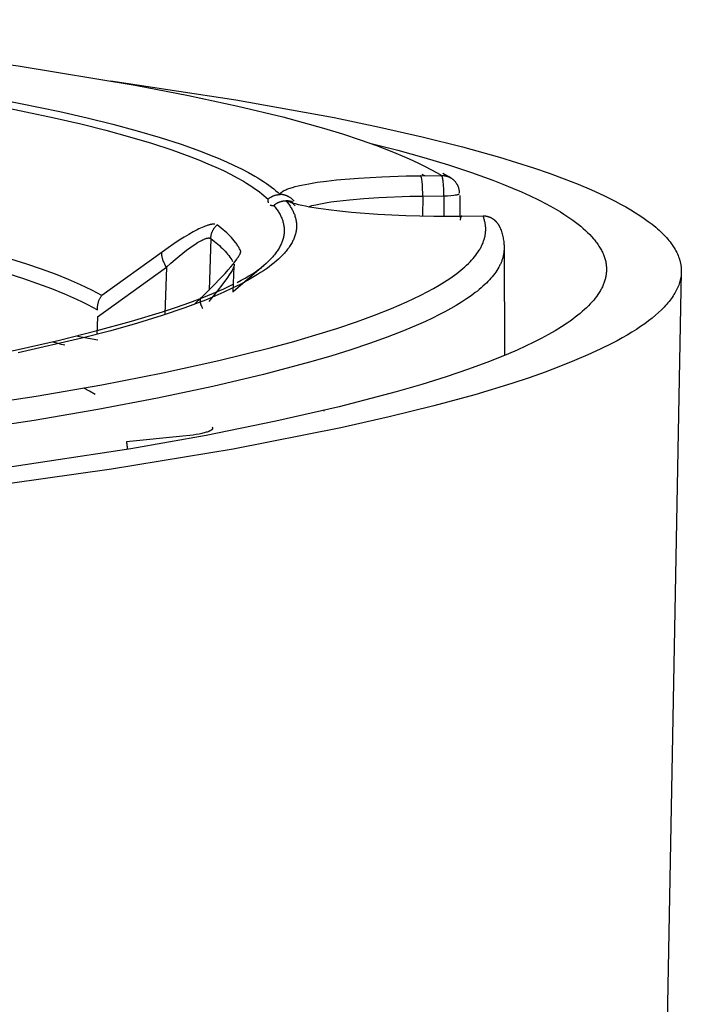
# Model space of a CAD drawing. Header units: millimetres. Extents: x -534 to -34, y 1269 to 1769.
# Tile 12 of 91: x -400 to -382, y 1475 to 1501. Entities that reach past the tile are written whole.
import ezdxf

# ---------------------------------------------------------------- set-up
doc = ezdxf.new("R2010")
doc.units = ezdxf.units.MM
doc.layers.add('ROXX_B.FLEX', color=7, linetype='Continuous', true_color=0x000000)

msp = doc.modelspace()

# ---------------------------------------------------------------- linework, layer by layer
at = {"layer": 'ROXX_B.FLEX', "color": 18, "lineweight": -3, "true_color": 0x000000}
for points in [[(-410.682, 1501.19), (-406.745, 1500.836), (-403.02, 1500.426), (-399.571, 1499.963), (-396.46, 1499.452), (-395.048, 1499.18), (-393.74, 1498.897), (-392.541, 1498.606), (-391.457, 1498.307), (-390.958, 1498.154), (-390.49, 1498), (-390.052, 1497.845), (-389.644, 1497.688), (-389.267, 1497.53), (-389.09, 1497.45), (-388.921, 1497.371), (-388.759, 1497.291), (-388.606, 1497.211), (-388.46, 1497.13), (-388.322, 1497.05)], [(-400.13, 1498.902), (-398.613, 1498.584), (-397.909, 1498.42), (-397.242, 1498.252), (-396.616, 1498.08), (-396.03, 1497.906), (-395.486, 1497.728), (-394.986, 1497.547), (-394.752, 1497.456), (-394.53, 1497.364), (-394.318, 1497.272), (-394.118, 1497.179), (-393.93, 1497.085), (-393.752, 1496.991), (-393.587, 1496.897), (-393.509, 1496.85), (-393.433, 1496.802), (-393.36, 1496.755), (-393.291, 1496.707), (-393.224, 1496.659), (-393.16, 1496.612), (-393.1, 1496.564), (-393.042, 1496.516), (-392.987, 1496.468), (-392.935, 1496.42)], [(-400.033, 1499.071), (-398.468, 1498.75), (-397.741, 1498.583), (-397.054, 1498.412), (-396.407, 1498.237), (-395.803, 1498.06), (-395.242, 1497.879), (-394.726, 1497.695), (-394.485, 1497.602), (-394.255, 1497.508), (-394.037, 1497.414), (-393.831, 1497.32), (-393.637, 1497.224), (-393.454, 1497.129), (-393.284, 1497.033), (-393.203, 1496.984), (-393.126, 1496.936), (-393.051, 1496.888), (-392.979, 1496.839), (-392.911, 1496.79), (-392.845, 1496.742), (-392.783, 1496.693), (-392.724, 1496.644), (-392.667, 1496.595), (-392.614, 1496.546)], [(-390.226, 1497.91), (-389.489, 1497.721), (-388.793, 1497.527), (-388.139, 1497.33), (-387.528, 1497.129), (-386.962, 1496.925), (-386.697, 1496.822), (-386.442, 1496.718), (-386.2, 1496.613), (-385.969, 1496.508), (-385.751, 1496.402), (-385.544, 1496.296), (-385.35, 1496.189), (-385.168, 1496.081), (-385.081, 1496.027), (-384.998, 1495.973), (-384.918, 1495.919), (-384.841, 1495.864), (-384.767, 1495.81), (-384.696, 1495.755), (-384.629, 1495.701), (-384.564, 1495.646), (-384.503, 1495.591), (-384.445, 1495.536), (-384.39, 1495.481), (-384.338, 1495.426), (-384.29, 1495.371), (-384.266, 1495.343), (-384.244, 1495.316), (-384.223, 1495.288), (-384.202, 1495.26), (-384.182, 1495.233), (-384.163, 1495.205), (-384.145, 1495.177), (-384.127, 1495.15), (-384.11, 1495.122), (-384.095, 1495.094), (-384.079, 1495.066), (-384.065, 1495.039), (-384.052, 1495.011), (-384.039, 1494.983), (-384.027, 1494.955), (-384.016, 1494.927), (-384.006, 1494.9), (-383.996, 1494.872), (-383.988, 1494.844), (-383.98, 1494.816), (-383.973, 1494.788), (-383.966, 1494.761), (-383.961, 1494.733), (-383.956, 1494.705), (-383.952, 1494.677), (-383.949, 1494.649), (-383.947, 1494.621), (-383.945, 1494.594), (-383.945, 1494.566), (-383.945, 1494.538)], [(-392.614, 1496.546), (-392.613, 1496.549), (-392.612, 1496.551), (-392.611, 1496.554), (-392.61, 1496.557), (-392.609, 1496.559), (-392.608, 1496.562), (-392.607, 1496.564), (-392.605, 1496.567), (-392.604, 1496.57), (-392.602, 1496.572), (-392.6, 1496.575), (-392.598, 1496.578), (-392.596, 1496.58), (-392.594, 1496.583), (-392.592, 1496.585), (-392.59, 1496.588), (-392.587, 1496.591), (-392.585, 1496.593), (-392.582, 1496.596), (-392.58, 1496.599), (-392.577, 1496.601), (-392.574, 1496.604), (-392.568, 1496.609), (-392.561, 1496.614), (-392.554, 1496.62), (-392.546, 1496.625), (-392.539, 1496.63), (-392.53, 1496.636), (-392.521, 1496.641), (-392.512, 1496.646), (-392.502, 1496.652), (-392.492, 1496.657), (-392.481, 1496.662), (-392.459, 1496.673), (-392.434, 1496.683), (-392.408, 1496.694), (-392.38, 1496.704), (-392.35, 1496.715), (-392.318, 1496.725), (-392.284, 1496.735), (-392.212, 1496.756), (-392.131, 1496.776), (-392.044, 1496.795), (-391.95, 1496.814), (-391.849, 1496.833), (-391.627, 1496.869), (-391.382, 1496.901), (-391.116, 1496.931), (-390.533, 1496.981), (-389.908, 1497.016), (-389.269, 1497.038)], [(-389.269, 1497.038), (-388.88, 1497.044)], [(-388.88, 1497.044), (-388.322, 1497.05)], [(-388.825, 1496.504), (-388.825, 1496.593), (-388.827, 1496.686), (-388.832, 1496.778), (-388.835, 1496.821), (-388.839, 1496.862), (-388.843, 1496.9), (-388.848, 1496.933), (-388.853, 1496.963), (-388.855, 1496.976), (-388.858, 1496.988), (-388.86, 1496.999), (-388.863, 1497.009), (-388.865, 1497.014), (-388.866, 1497.018), (-388.867, 1497.022), (-388.869, 1497.025), (-388.87, 1497.028), (-388.871, 1497.031), (-388.872, 1497.033), (-388.873, 1497.034), (-388.874, 1497.035), (-388.874, 1497.037), (-388.875, 1497.038), (-388.876, 1497.039), (-388.876, 1497.04), (-388.877, 1497.041), (-388.878, 1497.042), (-388.878, 1497.042), (-388.878, 1497.043), (-388.879, 1497.043), (-388.879, 1497.043), (-388.879, 1497.044), (-388.88, 1497.044)], [(-388.846, 1497.082), (-388.763, 1497.045)], [(-388.322, 1497.05), (-388.311, 1497.05), (-388.301, 1497.05), (-388.29, 1497.05), (-388.279, 1497.049), (-388.269, 1497.048), (-388.258, 1497.047), (-388.247, 1497.045), (-388.236, 1497.044), (-388.225, 1497.042), (-388.214, 1497.039), (-388.204, 1497.037), (-388.193, 1497.034), (-388.182, 1497.031), (-388.171, 1497.028), (-388.16, 1497.024), (-388.149, 1497.02), (-388.138, 1497.016), (-388.128, 1497.011), (-388.117, 1497.006), (-388.107, 1497.001), (-388.096, 1496.995), (-388.086, 1496.99), (-388.076, 1496.984), (-388.066, 1496.977), (-388.056, 1496.971), (-388.046, 1496.964), (-388.036, 1496.956), (-388.027, 1496.949), (-388.018, 1496.941), (-388.009, 1496.933), (-388, 1496.925), (-387.991, 1496.916), (-387.983, 1496.908), (-387.974, 1496.899), (-387.966, 1496.89), (-387.959, 1496.88), (-387.951, 1496.871), (-387.944, 1496.861), (-387.937, 1496.851), (-387.93, 1496.841), (-387.924, 1496.831), (-387.918, 1496.821), (-387.912, 1496.81), (-387.906, 1496.799), (-387.901, 1496.789), (-387.896, 1496.778), (-387.891, 1496.767), (-387.887, 1496.756), (-387.883, 1496.745), (-387.879, 1496.734), (-387.875, 1496.723), (-387.872, 1496.711), (-387.869, 1496.7), (-387.866, 1496.689), (-387.864, 1496.678), (-387.862, 1496.667), (-387.86, 1496.655), (-387.858, 1496.644), (-387.857, 1496.633), (-387.856, 1496.622), (-387.855, 1496.611), (-387.854, 1496.6), (-387.854, 1496.589), (-387.853, 1496.579)], [(-388.267, 1496.51), (-388.267, 1496.599), (-388.269, 1496.692), (-388.273, 1496.784), (-388.277, 1496.827), (-388.28, 1496.868), (-388.285, 1496.906), (-388.289, 1496.939), (-388.294, 1496.969), (-388.297, 1496.982), (-388.3, 1496.994), (-388.302, 1497.005), (-388.305, 1497.015), (-388.306, 1497.019), (-388.308, 1497.024), (-388.309, 1497.027), (-388.311, 1497.031), (-388.312, 1497.034), (-388.313, 1497.037), (-388.314, 1497.039), (-388.315, 1497.04), (-388.315, 1497.041), (-388.316, 1497.043), (-388.317, 1497.044), (-388.318, 1497.045), (-388.318, 1497.046), (-388.319, 1497.047), (-388.32, 1497.048), (-388.32, 1497.048), (-388.32, 1497.048), (-388.321, 1497.049), (-388.321, 1497.049), (-388.321, 1497.05), (-388.322, 1497.05)], [(-388.287, 1497.113), (-388.182, 1497.053), (-388.08, 1496.993)], [(-392.935, 1496.42), (-392.927, 1496.427), (-392.918, 1496.434), (-392.91, 1496.441), (-392.901, 1496.448), (-392.892, 1496.454), (-392.883, 1496.461), (-392.874, 1496.467), (-392.864, 1496.473), (-392.855, 1496.478), (-392.845, 1496.484), (-392.836, 1496.489), (-392.826, 1496.494), (-392.816, 1496.499), (-392.805, 1496.504), (-392.795, 1496.508), (-392.785, 1496.513), (-392.775, 1496.517), (-392.764, 1496.52), (-392.753, 1496.524), (-392.743, 1496.527), (-392.732, 1496.53), (-392.722, 1496.533), (-392.711, 1496.535), (-392.7, 1496.537), (-392.689, 1496.539), (-392.678, 1496.541), (-392.668, 1496.543), (-392.657, 1496.544), (-392.646, 1496.545), (-392.635, 1496.546), (-392.625, 1496.546), (-392.614, 1496.546)], [(-392.243, 1496.369), (-392.252, 1496.379), (-392.262, 1496.39), (-392.271, 1496.4), (-392.281, 1496.41), (-392.291, 1496.419), (-392.302, 1496.428), (-392.312, 1496.437), (-392.323, 1496.446), (-392.334, 1496.454), (-392.346, 1496.462), (-392.357, 1496.47), (-392.369, 1496.477), (-392.38, 1496.484), (-392.392, 1496.49), (-392.404, 1496.496), (-392.417, 1496.502), (-392.429, 1496.508), (-392.441, 1496.513), (-392.454, 1496.517), (-392.466, 1496.522), (-392.478, 1496.526), (-392.491, 1496.529), (-392.503, 1496.532), (-392.516, 1496.535), (-392.528, 1496.538), (-392.541, 1496.54), (-392.553, 1496.542), (-392.565, 1496.543), (-392.578, 1496.545), (-392.59, 1496.545), (-392.602, 1496.546), (-392.614, 1496.546)], [(-388.825, 1496.504), (-388.267, 1496.51)], [(-388.267, 1496.51), (-388.17, 1496.514), (-388.079, 1496.521), (-387.998, 1496.529), (-387.963, 1496.533), (-387.932, 1496.538), (-387.919, 1496.54), (-387.906, 1496.542), (-387.895, 1496.545), (-387.884, 1496.547), (-387.875, 1496.55), (-387.87, 1496.551), (-387.866, 1496.553), (-387.863, 1496.554), (-387.859, 1496.555), (-387.858, 1496.556), (-387.856, 1496.557), (-387.855, 1496.557), (-387.853, 1496.558)], [(-388.267, 1496.51), (-388.261, 1495.963)], [(-387.842, 1496.519), (-387.836, 1495.947)], [(-392.457, 1496.381), (-392.437, 1496.357), (-392.418, 1496.333), (-392.4, 1496.309), (-392.382, 1496.285), (-392.365, 1496.261), (-392.349, 1496.237), (-392.333, 1496.213), (-392.319, 1496.189), (-392.305, 1496.165), (-392.291, 1496.14), (-392.278, 1496.116), (-392.267, 1496.092), (-392.255, 1496.067), (-392.245, 1496.043), (-392.235, 1496.019), (-392.226, 1495.994), (-392.218, 1495.97), (-392.21, 1495.945), (-392.203, 1495.92), (-392.197, 1495.896), (-392.192, 1495.871), (-392.188, 1495.846), (-392.184, 1495.821), (-392.181, 1495.797), (-392.178, 1495.772), (-392.177, 1495.747), (-392.176, 1495.722), (-392.176, 1495.697), (-392.177, 1495.672), (-392.179, 1495.647), (-392.181, 1495.622), (-392.184, 1495.597), (-392.188, 1495.572), (-392.193, 1495.547), (-392.198, 1495.521), (-392.205, 1495.496), (-392.212, 1495.471), (-392.22, 1495.446), (-392.228, 1495.42), (-392.238, 1495.395), (-392.248, 1495.37), (-392.259, 1495.344), (-392.271, 1495.319), (-392.284, 1495.293), (-392.297, 1495.268), (-392.312, 1495.242), (-392.327, 1495.217), (-392.343, 1495.191), (-392.36, 1495.166), (-392.377, 1495.14), (-392.396, 1495.115), (-392.415, 1495.089), (-392.435, 1495.063), (-392.456, 1495.038), (-392.478, 1495.012), (-392.501, 1494.986), (-392.549, 1494.935), (-392.6, 1494.883), (-392.654, 1494.831), (-392.712, 1494.78), (-392.773, 1494.728), (-392.838, 1494.676), (-392.906, 1494.624), (-392.978, 1494.572), (-393.053, 1494.521), (-393.132, 1494.469), (-393.214, 1494.417), (-393.299, 1494.365), (-393.481, 1494.261), (-393.676, 1494.157), (-393.885, 1494.053), (-394.109, 1493.949), (-394.346, 1493.845), (-394.598, 1493.742), (-394.863, 1493.638), (-395.143, 1493.535), (-395.744, 1493.33), (-396.401, 1493.127), (-397.113, 1492.926), (-397.878, 1492.727), (-399.567, 1492.338)], [(-392.78, 1496.255), (-392.76, 1496.231), (-392.741, 1496.208), (-392.723, 1496.184), (-392.706, 1496.16), (-392.689, 1496.136), (-392.673, 1496.112), (-392.658, 1496.088), (-392.643, 1496.064), (-392.629, 1496.04), (-392.616, 1496.016), (-392.604, 1495.991), (-392.592, 1495.967), (-392.581, 1495.943), (-392.57, 1495.919), (-392.561, 1495.894), (-392.552, 1495.87), (-392.544, 1495.845), (-392.537, 1495.821), (-392.53, 1495.796), (-392.524, 1495.772), (-392.519, 1495.747), (-392.515, 1495.722), (-392.511, 1495.698), (-392.508, 1495.673), (-392.506, 1495.648), (-392.505, 1495.623), (-392.504, 1495.599), (-392.504, 1495.574), (-392.505, 1495.549), (-392.507, 1495.524), (-392.509, 1495.499), (-392.513, 1495.474), (-392.517, 1495.449), (-392.522, 1495.424), (-392.527, 1495.399), (-392.534, 1495.374), (-392.541, 1495.348), (-392.549, 1495.323), (-392.558, 1495.298), (-392.567, 1495.273), (-392.578, 1495.248), (-392.589, 1495.222), (-392.601, 1495.197), (-392.614, 1495.172), (-392.627, 1495.146), (-392.642, 1495.121), (-392.657, 1495.095), (-392.673, 1495.07), (-392.69, 1495.044), (-392.708, 1495.019), (-392.726, 1494.993), (-392.746, 1494.968), (-392.766, 1494.942), (-392.787, 1494.917), (-392.809, 1494.891), (-392.831, 1494.865), (-392.879, 1494.814), (-392.931, 1494.763), (-392.985, 1494.711), (-393.043, 1494.66)], [(-392.935, 1496.42), (-392.936, 1496.413), (-392.936, 1496.405), (-392.937, 1496.398), (-392.937, 1496.392), (-392.937, 1496.385), (-392.937, 1496.378), (-392.937, 1496.372), (-392.937, 1496.366), (-392.936, 1496.36), (-392.935, 1496.354), (-392.934, 1496.349), (-392.934, 1496.346), (-392.933, 1496.343), (-392.933, 1496.34), (-392.932, 1496.338), (-392.931, 1496.335), (-392.931, 1496.333), (-392.93, 1496.33), (-392.929, 1496.328), (-392.928, 1496.325), (-392.927, 1496.323)], [(-392.875, 1496.267), (-392.873, 1496.266), (-392.87, 1496.265), (-392.868, 1496.264), (-392.866, 1496.264), (-392.863, 1496.263), (-392.861, 1496.262), (-392.858, 1496.261), (-392.855, 1496.26), (-392.853, 1496.26), (-392.85, 1496.259), (-392.847, 1496.258), (-392.845, 1496.258), (-392.839, 1496.257), (-392.833, 1496.256), (-392.827, 1496.255), (-392.821, 1496.255), (-392.814, 1496.254), (-392.808, 1496.254), (-392.801, 1496.254), (-392.794, 1496.254), (-392.787, 1496.255), (-392.78, 1496.255)], [(-392.78, 1496.255), (-392.771, 1496.262), (-392.763, 1496.269), (-392.754, 1496.276), (-392.746, 1496.283), (-392.737, 1496.289), (-392.728, 1496.296), (-392.718, 1496.302), (-392.709, 1496.308), (-392.699, 1496.314), (-392.69, 1496.319), (-392.68, 1496.324), (-392.67, 1496.33), (-392.66, 1496.334), (-392.65, 1496.339), (-392.639, 1496.344), (-392.629, 1496.348), (-392.618, 1496.352), (-392.608, 1496.355), (-392.597, 1496.359), (-392.587, 1496.362), (-392.576, 1496.365), (-392.565, 1496.368), (-392.554, 1496.37), (-392.544, 1496.372), (-392.533, 1496.374), (-392.522, 1496.376), (-392.511, 1496.377), (-392.5, 1496.379), (-392.489, 1496.38), (-392.478, 1496.38), (-392.468, 1496.381), (-392.457, 1496.381)], [(-392.457, 1496.385), (-392.445, 1496.385), (-392.434, 1496.384), (-392.422, 1496.383), (-392.411, 1496.382), (-392.399, 1496.381), (-392.388, 1496.38), (-392.377, 1496.378), (-392.365, 1496.376), (-392.354, 1496.373), (-392.343, 1496.371), (-392.332, 1496.368), (-392.321, 1496.364), (-392.31, 1496.361), (-392.299, 1496.357), (-392.288, 1496.353), (-392.277, 1496.349)], [(-387.813, 1495.964), (-388.531, 1495.965), (-389.278, 1495.982), (-390.018, 1496.016), (-390.713, 1496.067), (-391.032, 1496.099), (-391.326, 1496.134), (-391.593, 1496.171), (-391.83, 1496.211), (-391.936, 1496.232), (-392.035, 1496.253), (-392.125, 1496.274), (-392.207, 1496.295), (-392.282, 1496.316), (-392.316, 1496.327), (-392.348, 1496.338), (-392.378, 1496.349), (-392.406, 1496.36), (-392.433, 1496.37), (-392.457, 1496.381)], [(-392.213, 1496.24), (-392.22, 1496.249), (-392.228, 1496.258), (-392.236, 1496.267), (-392.244, 1496.275), (-392.252, 1496.283), (-392.261, 1496.291), (-392.269, 1496.299), (-392.278, 1496.306), (-392.288, 1496.313), (-392.297, 1496.32), (-392.307, 1496.327), (-392.316, 1496.333), (-392.326, 1496.339), (-392.337, 1496.344), (-392.347, 1496.35), (-392.357, 1496.355)], [(-391.861, 1496.222), (-391.816, 1496.235), (-391.768, 1496.249), (-391.717, 1496.262), (-391.662, 1496.274), (-391.542, 1496.299), (-391.409, 1496.324), (-391.264, 1496.347), (-391.108, 1496.368), (-390.766, 1496.407), (-390.391, 1496.44), (-389.993, 1496.466), (-389.17, 1496.498)], [(-389.17, 1496.498), (-388.825, 1496.504)], [(-388.825, 1496.504), (-388.831, 1495.969)], [(-397.348, 1493.865), (-397.479, 1493.936), (-397.617, 1494.007), (-397.761, 1494.078), (-397.911, 1494.148), (-398.232, 1494.287), (-398.578, 1494.426), (-398.949, 1494.562), (-399.345, 1494.698), (-399.766, 1494.831), (-400.211, 1494.963), (-401.17, 1495.22), (-402.219, 1495.469), (-403.351, 1495.709), (-404.563, 1495.939)], [(-402.9, 1490.611), (-399.09, 1491.185), (-397.349, 1491.492), (-395.729, 1491.809), (-394.237, 1492.136), (-392.879, 1492.472), (-392.253, 1492.642), (-391.661, 1492.814), (-391.106, 1492.988), (-390.587, 1493.163), (-390.104, 1493.339), (-389.658, 1493.515), (-389.249, 1493.692), (-389.059, 1493.781), (-388.878, 1493.87), (-388.705, 1493.959), (-388.543, 1494.048), (-388.389, 1494.137), (-388.244, 1494.226), (-388.109, 1494.315), (-387.983, 1494.404), (-387.923, 1494.448), (-387.866, 1494.492), (-387.811, 1494.537), (-387.758, 1494.581), (-387.708, 1494.625), (-387.659, 1494.67), (-387.613, 1494.714), (-387.569, 1494.758), (-387.528, 1494.802), (-387.488, 1494.846), (-387.451, 1494.891), (-387.416, 1494.935), (-387.384, 1494.979), (-387.353, 1495.022), (-387.325, 1495.066), (-387.311, 1495.088), (-387.299, 1495.11), (-387.286, 1495.132), (-387.275, 1495.154), (-387.263, 1495.176), (-387.253, 1495.198), (-387.243, 1495.219), (-387.233, 1495.241), (-387.224, 1495.263), (-387.216, 1495.285), (-387.208, 1495.307), (-387.2, 1495.328), (-387.193, 1495.35), (-387.187, 1495.372), (-387.181, 1495.393), (-387.176, 1495.415), (-387.171, 1495.437), (-387.167, 1495.458), (-387.163, 1495.48), (-387.16, 1495.501), (-387.157, 1495.523), (-387.155, 1495.545), (-387.154, 1495.566), (-387.153, 1495.588), (-387.152, 1495.609), (-387.152, 1495.631), (-387.153, 1495.652), (-387.153, 1495.673), (-387.155, 1495.695), (-387.157, 1495.716), (-387.159, 1495.737), (-387.163, 1495.759), (-387.166, 1495.78), (-387.17, 1495.801), (-387.175, 1495.823), (-387.18, 1495.844), (-387.185, 1495.865), (-387.191, 1495.886), (-387.198, 1495.907), (-387.205, 1495.928), (-387.212, 1495.95), (-387.22, 1495.971)], [(-394.348, 1495.757), (-394.352, 1495.758), (-394.357, 1495.758), (-394.362, 1495.758), (-394.367, 1495.759), (-394.373, 1495.759), (-394.378, 1495.759), (-394.384, 1495.758), (-394.389, 1495.758), (-394.401, 1495.757), (-394.413, 1495.756), (-394.426, 1495.754), (-394.439, 1495.752), (-394.453, 1495.749), (-394.467, 1495.746), (-394.482, 1495.743), (-394.497, 1495.738), (-394.513, 1495.734), (-394.53, 1495.729), (-394.565, 1495.717), (-394.601, 1495.704), (-394.641, 1495.689), (-394.682, 1495.671), (-394.726, 1495.651), (-394.772, 1495.63), (-394.82, 1495.606), (-394.923, 1495.551), (-395.036, 1495.487), (-395.159, 1495.414), (-395.292, 1495.33), (-395.434, 1495.236), (-395.586, 1495.132), (-395.748, 1495.017)], [(-394.455, 1495.376), (-394.455, 1495.388), (-394.454, 1495.401), (-394.453, 1495.413), (-394.451, 1495.426), (-394.449, 1495.438), (-394.447, 1495.451), (-394.445, 1495.463), (-394.442, 1495.476), (-394.439, 1495.488), (-394.435, 1495.501), (-394.432, 1495.513), (-394.427, 1495.525), (-394.423, 1495.537), (-394.418, 1495.549), (-394.413, 1495.561), (-394.408, 1495.573), (-394.402, 1495.585), (-394.396, 1495.596), (-394.39, 1495.608), (-394.384, 1495.619), (-394.377, 1495.63), (-394.37, 1495.641), (-394.363, 1495.652), (-394.355, 1495.662), (-394.348, 1495.672), (-394.34, 1495.682), (-394.331, 1495.692), (-394.323, 1495.701), (-394.315, 1495.711), (-394.306, 1495.72), (-394.297, 1495.728), (-394.288, 1495.737)], [(-393.666, 1495.056), (-393.676, 1495.078), (-393.688, 1495.099), (-393.699, 1495.121), (-393.712, 1495.142), (-393.725, 1495.164), (-393.738, 1495.185), (-393.752, 1495.207), (-393.767, 1495.228), (-393.782, 1495.25), (-393.798, 1495.271), (-393.831, 1495.314), (-393.867, 1495.356), (-393.904, 1495.399), (-393.944, 1495.442), (-393.987, 1495.484), (-394.031, 1495.526), (-394.078, 1495.569), (-394.127, 1495.611), (-394.179, 1495.653), (-394.232, 1495.695), (-394.288, 1495.737)], [(-387.787, 1495.964), (-387.788, 1495.965), (-387.788, 1495.965), (-387.788, 1495.965), (-387.789, 1495.966), (-387.789, 1495.966), (-387.789, 1495.966), (-387.79, 1495.967), (-387.79, 1495.967), (-387.79, 1495.967), (-387.791, 1495.967), (-387.791, 1495.967), (-387.791, 1495.967), (-387.791, 1495.968), (-387.792, 1495.968), (-387.792, 1495.968), (-387.792, 1495.968), (-387.792, 1495.968), (-387.792, 1495.968), (-387.792, 1495.968), (-387.793, 1495.968), (-387.793, 1495.968), (-387.793, 1495.968), (-387.793, 1495.968), (-387.793, 1495.968), (-387.794, 1495.968), (-387.794, 1495.968), (-387.794, 1495.968), (-387.794, 1495.968), (-387.794, 1495.968), (-387.795, 1495.968), (-387.795, 1495.968), (-387.795, 1495.968), (-387.795, 1495.968), (-387.795, 1495.968), (-387.795, 1495.968), (-387.796, 1495.968), (-387.796, 1495.968), (-387.796, 1495.968), (-387.796, 1495.968), (-387.796, 1495.968), (-387.797, 1495.968), (-387.797, 1495.968), (-387.797, 1495.968), (-387.797, 1495.968), (-387.797, 1495.968), (-387.798, 1495.968), (-387.798, 1495.968), (-387.798, 1495.968), (-387.798, 1495.968), (-387.798, 1495.968), (-387.798, 1495.968), (-387.799, 1495.968), (-387.799, 1495.968), (-387.799, 1495.968), (-387.799, 1495.967), (-387.799, 1495.967), (-387.8, 1495.967), (-387.8, 1495.967), (-387.8, 1495.967), (-387.8, 1495.967), (-387.801, 1495.967), (-387.801, 1495.966), (-387.801, 1495.966), (-387.802, 1495.966), (-387.802, 1495.966), (-387.802, 1495.965), (-387.803, 1495.965), (-387.803, 1495.964), (-387.804, 1495.964), (-387.804, 1495.964), (-387.804, 1495.963), (-387.805, 1495.963), (-387.805, 1495.962), (-387.806, 1495.962), (-387.806, 1495.961), (-387.807, 1495.96), (-387.807, 1495.959), (-387.808, 1495.958), (-387.809, 1495.957), (-387.81, 1495.955), (-387.811, 1495.954), (-387.811, 1495.952), (-387.812, 1495.951), (-387.813, 1495.949), (-387.814, 1495.945), (-387.816, 1495.941), (-387.817, 1495.937), (-387.819, 1495.932), (-387.821, 1495.927), (-387.823, 1495.917), (-387.826, 1495.904), (-387.829, 1495.891), (-387.832, 1495.877), (-387.835, 1495.861)], [(-387.22, 1495.971), (-387.787, 1495.964)], [(-386.768, 1495.659), (-386.771, 1495.667), (-386.775, 1495.675), (-386.778, 1495.683), (-386.782, 1495.691), (-386.785, 1495.699), (-386.789, 1495.707), (-386.794, 1495.715), (-386.798, 1495.722), (-386.802, 1495.73), (-386.807, 1495.738), (-386.812, 1495.746), (-386.817, 1495.753), (-386.822, 1495.761), (-386.827, 1495.768), (-386.832, 1495.776), (-386.838, 1495.783), (-386.844, 1495.79), (-386.85, 1495.797), (-386.856, 1495.805), (-386.862, 1495.811), (-386.868, 1495.818), (-386.874, 1495.825), (-386.881, 1495.832), (-386.888, 1495.838), (-386.895, 1495.845), (-386.902, 1495.851), (-386.909, 1495.857), (-386.916, 1495.863), (-386.923, 1495.869), (-386.931, 1495.874), (-386.938, 1495.88), (-386.946, 1495.885), (-386.954, 1495.891), (-386.962, 1495.896), (-386.97, 1495.901), (-386.978, 1495.905), (-386.986, 1495.91), (-386.994, 1495.915), (-387.002, 1495.919), (-387.011, 1495.923), (-387.019, 1495.927), (-387.028, 1495.931), (-387.036, 1495.934), (-387.045, 1495.938), (-387.053, 1495.941), (-387.062, 1495.944), (-387.071, 1495.947), (-387.08, 1495.95), (-387.088, 1495.952), (-387.097, 1495.955), (-387.106, 1495.957), (-387.115, 1495.959), (-387.124, 1495.961), (-387.133, 1495.963), (-387.142, 1495.964), (-387.15, 1495.966), (-387.159, 1495.967), (-387.168, 1495.968), (-387.177, 1495.969), (-387.186, 1495.969), (-387.194, 1495.97), (-387.203, 1495.97), (-387.212, 1495.971), (-387.22, 1495.971)], [(-404.695, 1495.582), (-403.475, 1495.349), (-402.335, 1495.106), (-401.281, 1494.853), (-400.318, 1494.592), (-399.873, 1494.458), (-399.452, 1494.323), (-399.055, 1494.185), (-398.685, 1494.047), (-398.34, 1493.906), (-398.021, 1493.765), (-397.872, 1493.694), (-397.729, 1493.622), (-397.593, 1493.55), (-397.464, 1493.478)], [(-386.769, 1495.658), (-386.757, 1495.627), (-386.745, 1495.595), (-386.734, 1495.562), (-386.724, 1495.53), (-386.715, 1495.497), (-386.706, 1495.465), (-386.699, 1495.432), (-386.691, 1495.398), (-386.685, 1495.365), (-386.68, 1495.331), (-386.675, 1495.298), (-386.671, 1495.264), (-386.668, 1495.23), (-386.666, 1495.195), (-386.664, 1495.161), (-386.663, 1495.126)], [(-395.632, 1494.611), (-395.517, 1494.717), (-395.405, 1494.815), (-395.298, 1494.905), (-395.196, 1494.988), (-395.099, 1495.064), (-395.008, 1495.132), (-394.922, 1495.193), (-394.881, 1495.22), (-394.842, 1495.245), (-394.804, 1495.269), (-394.768, 1495.29), (-394.734, 1495.309), (-394.701, 1495.326), (-394.671, 1495.341), (-394.641, 1495.354), (-394.628, 1495.36), (-394.614, 1495.365), (-394.601, 1495.37), (-394.589, 1495.374), (-394.577, 1495.378), (-394.566, 1495.381), (-394.555, 1495.384), (-394.55, 1495.385), (-394.545, 1495.386), (-394.54, 1495.387), (-394.535, 1495.388), (-394.53, 1495.389), (-394.525, 1495.389), (-394.521, 1495.39), (-394.516, 1495.39), (-394.512, 1495.39), (-394.508, 1495.391), (-394.504, 1495.391), (-394.5, 1495.39), (-394.496, 1495.39), (-394.494, 1495.39), (-394.492, 1495.39), (-394.49, 1495.39), (-394.488, 1495.389), (-394.487, 1495.389), (-394.485, 1495.389), (-394.483, 1495.388), (-394.481, 1495.388), (-394.48, 1495.388), (-394.478, 1495.387), (-394.476, 1495.387), (-394.475, 1495.386), (-394.473, 1495.386), (-394.472, 1495.385), (-394.47, 1495.384), (-394.469, 1495.384), (-394.467, 1495.383), (-394.466, 1495.382), (-394.465, 1495.382), (-394.463, 1495.381), (-394.462, 1495.38), (-394.46, 1495.379), (-394.459, 1495.379), (-394.458, 1495.378), (-394.457, 1495.377), (-394.455, 1495.376)], [(-394.455, 1495.376), (-394.502, 1494.005)], [(-394.455, 1495.376), (-394.406, 1495.338), (-394.358, 1495.301), (-394.312, 1495.263), (-394.268, 1495.226), (-394.226, 1495.188), (-394.185, 1495.15), (-394.146, 1495.112), (-394.109, 1495.074), (-394.073, 1495.037), (-394.04, 1494.998), (-394.008, 1494.96), (-393.978, 1494.922), (-393.95, 1494.884), (-393.924, 1494.846), (-393.899, 1494.807), (-393.888, 1494.788), (-393.877, 1494.769)], [(-386.664, 1495.107), (-386.664, 1495.087), (-386.665, 1495.066), (-386.667, 1495.046), (-386.669, 1495.025), (-386.671, 1495.005), (-386.674, 1494.984), (-386.677, 1494.964), (-386.681, 1494.943), (-386.685, 1494.923), (-386.69, 1494.902), (-386.695, 1494.881), (-386.701, 1494.861), (-386.707, 1494.84), (-386.713, 1494.819), (-386.72, 1494.799), (-386.728, 1494.778), (-386.736, 1494.757), (-386.744, 1494.736), (-386.753, 1494.716), (-386.763, 1494.695), (-386.773, 1494.674), (-386.783, 1494.653), (-386.794, 1494.633), (-386.805, 1494.612), (-386.83, 1494.57), (-386.856, 1494.528), (-386.884, 1494.486), (-386.914, 1494.445), (-386.946, 1494.403), (-386.98, 1494.361), (-387.016, 1494.319), (-387.053, 1494.277), (-387.093, 1494.234), (-387.135, 1494.192), (-387.179, 1494.15), (-387.225, 1494.108), (-387.273, 1494.066), (-387.323, 1494.023), (-387.374, 1493.981), (-387.428, 1493.939), (-387.542, 1493.854), (-387.664, 1493.769), (-387.794, 1493.684), (-387.933, 1493.6), (-388.079, 1493.515), (-388.234, 1493.43), (-388.397, 1493.345), (-388.568, 1493.26), (-388.748, 1493.175), (-388.936, 1493.09), (-389.336, 1492.921), (-389.77, 1492.753), (-390.236, 1492.585), (-390.736, 1492.418), (-391.267, 1492.252), (-391.832, 1492.087), (-393.055, 1491.762), (-394.403, 1491.444), (-395.871, 1491.133), (-397.453, 1490.832), (-399.142, 1490.541), (-402.817, 1489.994)], [(-395.748, 1495.017), (-397.348, 1493.865)], [(-395.632, 1494.611), (-395.649, 1494.639), (-395.665, 1494.669), (-395.679, 1494.698), (-395.693, 1494.727), (-395.705, 1494.757), (-395.716, 1494.786), (-395.726, 1494.814), (-395.731, 1494.828), (-395.735, 1494.842), (-395.738, 1494.856), (-395.742, 1494.869), (-395.745, 1494.882), (-395.747, 1494.895), (-395.75, 1494.907), (-395.752, 1494.92), (-395.753, 1494.931), (-395.754, 1494.943), (-395.755, 1494.954), (-395.755, 1494.959), (-395.755, 1494.964), (-395.755, 1494.969), (-395.755, 1494.974), (-395.755, 1494.979), (-395.755, 1494.984), (-395.754, 1494.988), (-395.754, 1494.993), (-395.753, 1494.997), (-395.752, 1495.001), (-395.751, 1495.005), (-395.751, 1495.007), (-395.75, 1495.009), (-395.75, 1495.011), (-395.749, 1495.013), (-395.749, 1495.015), (-395.748, 1495.017)], [(-394.69, 1493.819), (-394.401, 1494.107), (-394.167, 1494.348), (-394.073, 1494.45), (-393.992, 1494.54), (-393.922, 1494.622), (-393.861, 1494.697), (-393.807, 1494.766), (-393.761, 1494.83), (-393.741, 1494.86), (-393.723, 1494.888), (-393.707, 1494.914), (-393.7, 1494.926), (-393.693, 1494.938), (-393.687, 1494.949), (-393.682, 1494.959), (-393.677, 1494.97), (-393.673, 1494.979), (-393.669, 1494.988), (-393.668, 1494.993), (-393.666, 1494.997), (-393.665, 1495.001), (-393.664, 1495.005), (-393.663, 1495.009), (-393.662, 1495.013), (-393.661, 1495.016), (-393.66, 1495.02), (-393.66, 1495.023), (-393.66, 1495.025), (-393.659, 1495.026), (-393.659, 1495.028), (-393.659, 1495.029), (-393.659, 1495.031), (-393.659, 1495.032), (-393.659, 1495.034), (-393.659, 1495.035), (-393.659, 1495.037), (-393.659, 1495.038), (-393.66, 1495.039), (-393.66, 1495.041), (-393.66, 1495.042), (-393.66, 1495.043), (-393.661, 1495.045), (-393.661, 1495.046), (-393.661, 1495.047), (-393.662, 1495.048), (-393.662, 1495.049), (-393.662, 1495.05), (-393.662, 1495.05), (-393.663, 1495.051), (-393.663, 1495.051), (-393.663, 1495.052), (-393.663, 1495.052), (-393.664, 1495.053), (-393.664, 1495.053), (-393.664, 1495.054), (-393.665, 1495.054), (-393.665, 1495.055), (-393.665, 1495.055), (-393.665, 1495.056), (-393.666, 1495.056)], [(-386.663, 1495.126), (-386.649, 1492.268)], [(-393.838, 1494.694), (-393.838, 1494.674)], [(-383.945, 1494.538), (-383.945, 1494.513), (-383.947, 1494.489), (-383.949, 1494.464), (-383.951, 1494.44), (-383.954, 1494.415), (-383.958, 1494.391), (-383.963, 1494.366), (-383.968, 1494.341), (-383.974, 1494.316), (-383.98, 1494.292), (-383.987, 1494.267), (-383.995, 1494.242), (-384.003, 1494.217), (-384.012, 1494.192), (-384.021, 1494.168), (-384.032, 1494.143), (-384.042, 1494.118), (-384.054, 1494.093), (-384.066, 1494.068), (-384.079, 1494.043), (-384.092, 1494.018), (-384.107, 1493.993), (-384.121, 1493.968), (-384.137, 1493.942), (-384.153, 1493.917), (-384.17, 1493.892), (-384.205, 1493.842), (-384.243, 1493.791), (-384.284, 1493.741), (-384.327, 1493.69), (-384.374, 1493.64), (-384.422, 1493.589), (-384.474, 1493.538), (-384.528, 1493.487), (-384.586, 1493.437), (-384.645, 1493.386), (-384.708, 1493.335), (-384.773, 1493.284), (-384.841, 1493.232), (-384.912, 1493.181), (-384.986, 1493.13), (-385.142, 1493.028), (-385.309, 1492.925), (-385.487, 1492.823), (-385.677, 1492.72), (-385.878, 1492.618), (-386.091, 1492.515), (-386.315, 1492.413), (-386.55, 1492.31), (-387.055, 1492.106), (-387.606, 1491.902), (-388.203, 1491.699), (-388.846, 1491.498), (-389.533, 1491.298), (-391.042, 1490.904), (-392.724, 1490.519), (-394.574, 1490.146), (-396.581, 1489.785), (-401.028, 1489.111)], [(-381.957, 1494.494), (-381.959, 1494.459), (-381.961, 1494.423), (-381.965, 1494.388), (-381.97, 1494.353), (-381.976, 1494.317), (-381.984, 1494.282), (-381.992, 1494.246), (-382.002, 1494.21), (-382.014, 1494.174), (-382.026, 1494.139), (-382.04, 1494.103), (-382.056, 1494.067), (-382.072, 1494.031), (-382.09, 1493.995), (-382.109, 1493.958), (-382.13, 1493.922), (-382.151, 1493.886), (-382.175, 1493.849), (-382.199, 1493.813), (-382.225, 1493.777), (-382.252, 1493.74), (-382.281, 1493.703), (-382.311, 1493.667), (-382.342, 1493.63), (-382.375, 1493.593), (-382.409, 1493.556), (-382.445, 1493.52), (-382.482, 1493.483), (-382.56, 1493.409), (-382.644, 1493.335), (-382.734, 1493.26), (-382.829, 1493.186), (-382.93, 1493.111), (-383.037, 1493.036), (-383.15, 1492.961), (-383.269, 1492.886), (-383.394, 1492.811), (-383.525, 1492.736), (-383.661, 1492.66), (-383.804, 1492.585), (-384.109, 1492.434), (-384.437, 1492.282), (-384.791, 1492.131), (-385.169, 1491.98), (-385.573, 1491.828), (-386.002, 1491.677), (-386.456, 1491.526), (-387.441, 1491.226), (-388.526, 1490.929), (-389.713, 1490.634), (-390.998, 1490.344), (-393.861, 1489.78), (-397.093, 1489.243), (-400.665, 1488.74)], [(-397.463, 1493.299), (-395.632, 1494.611)], [(-395.632, 1494.611), (-395.674, 1493.368)], [(-393.834, 1494.673), (-393.834, 1494.671), (-393.834, 1494.669), (-393.834, 1494.667), (-393.835, 1494.665), (-393.835, 1494.663), (-393.835, 1494.66), (-393.836, 1494.655), (-393.837, 1494.65), (-393.839, 1494.645), (-393.84, 1494.639), (-393.842, 1494.634), (-393.844, 1494.628), (-393.846, 1494.621), (-393.848, 1494.615), (-393.851, 1494.608), (-393.857, 1494.594), (-393.864, 1494.578), (-393.876, 1494.555), (-393.89, 1494.53), (-393.905, 1494.502), (-393.923, 1494.473), (-393.964, 1494.408), (-394.013, 1494.336), (-394.134, 1494.17), (-394.283, 1493.976), (-394.505, 1493.701)], [(-393.84, 1494.641), (-393.866, 1493.951)], [(-393.046, 1494.657), (-393.862, 1493.955)], [(-393.757, 1494.21), (-393.646, 1494.268), (-393.542, 1494.326), (-393.443, 1494.383), (-393.351, 1494.439), (-393.265, 1494.495), (-393.185, 1494.551), (-393.147, 1494.578), (-393.111, 1494.606), (-393.077, 1494.633), (-393.044, 1494.66)], [(-444.25, 1489.053), (-435.963, 1489.142), (-427.877, 1489.404), (-420.19, 1489.832), (-413.089, 1490.416), (-409.558, 1490.799), (-406.311, 1491.227), (-403.369, 1491.69), (-400.752, 1492.177), (-399.57, 1492.426), (-398.477, 1492.677), (-397.472, 1492.929), (-396.559, 1493.181), (-395.74, 1493.431), (-395.365, 1493.556), (-395.015, 1493.679), (-394.688, 1493.801), (-394.386, 1493.923), (-394.109, 1494.043), (-393.856, 1494.161)], [(-397.464, 1493.478), (-397.465, 1493.495), (-397.465, 1493.513), (-397.465, 1493.53), (-397.464, 1493.548), (-397.463, 1493.565), (-397.461, 1493.582), (-397.459, 1493.6), (-397.456, 1493.617), (-397.453, 1493.634), (-397.449, 1493.651), (-397.445, 1493.668), (-397.44, 1493.684), (-397.435, 1493.701), (-397.43, 1493.717), (-397.424, 1493.733), (-397.417, 1493.749), (-397.41, 1493.765), (-397.403, 1493.78), (-397.395, 1493.795), (-397.386, 1493.81), (-397.377, 1493.824), (-397.368, 1493.838), (-397.358, 1493.852), (-397.348, 1493.865)], [(-394.883, 1493.631), (-394.69, 1493.819)], [(-394.663, 1493.509), (-394.671, 1493.522), (-394.677, 1493.535), (-394.684, 1493.548), (-394.69, 1493.561), (-394.696, 1493.574), (-394.701, 1493.587), (-394.706, 1493.599), (-394.71, 1493.611), (-394.715, 1493.624), (-394.718, 1493.636), (-394.721, 1493.648), (-394.724, 1493.659), (-394.727, 1493.671), (-394.729, 1493.682), (-394.73, 1493.693), (-394.731, 1493.698), (-394.731, 1493.703), (-394.732, 1493.709), (-394.732, 1493.714), (-394.732, 1493.719), (-394.732, 1493.724), (-394.732, 1493.728), (-394.732, 1493.733), (-394.732, 1493.738), (-394.731, 1493.743), (-394.731, 1493.747), (-394.73, 1493.751), (-394.73, 1493.756), (-394.729, 1493.76), (-394.728, 1493.764), (-394.727, 1493.768), (-394.726, 1493.772), (-394.725, 1493.774), (-394.725, 1493.776), (-394.724, 1493.777), (-394.723, 1493.779), (-394.722, 1493.781), (-394.722, 1493.783), (-394.721, 1493.784), (-394.72, 1493.786), (-394.719, 1493.788), (-394.719, 1493.789), (-394.718, 1493.791), (-394.717, 1493.793), (-394.716, 1493.794), (-394.715, 1493.796), (-394.714, 1493.797), (-394.713, 1493.799), (-394.712, 1493.8), (-394.711, 1493.801), (-394.71, 1493.803), (-394.708, 1493.804), (-394.707, 1493.805), (-394.706, 1493.807), (-394.705, 1493.808), (-394.704, 1493.809), (-394.702, 1493.81), (-394.701, 1493.811), (-394.7, 1493.812), (-394.698, 1493.813), (-394.697, 1493.814), (-394.696, 1493.815), (-394.694, 1493.816), (-394.693, 1493.817), (-394.691, 1493.818), (-394.69, 1493.819)], [(-397.463, 1493.299), (-397.478, 1492.829)], [(-398.65, 1492.634), (-398.471, 1492.583)], [(-397.451, 1492.676), (-397.995, 1492.774)], [(-398.328, 1492.545), (-398.473, 1492.572)], [(-397.528, 1491.232), (-397.674, 1491.316), (-397.83, 1491.4)], [(-391.433, 1490.79), (-391.449, 1490.796)], [(-394.415, 1490.36), (-394.414, 1490.359), (-394.413, 1490.358), (-394.413, 1490.357), (-394.412, 1490.356), (-394.412, 1490.355), (-394.411, 1490.354), (-394.41, 1490.353), (-394.41, 1490.352), (-394.41, 1490.351), (-394.409, 1490.35), (-394.409, 1490.349), (-394.408, 1490.348), (-394.408, 1490.347), (-394.408, 1490.346), (-394.407, 1490.344), (-394.407, 1490.343), (-394.407, 1490.342), (-394.407, 1490.341), (-394.407, 1490.34), (-394.406, 1490.339), (-394.406, 1490.338), (-394.406, 1490.337), (-394.406, 1490.336), (-394.406, 1490.335), (-394.406, 1490.334), (-394.406, 1490.333), (-394.406, 1490.332), (-394.406, 1490.331), (-394.407, 1490.33), (-394.407, 1490.329), (-394.407, 1490.328), (-394.407, 1490.327), (-394.407, 1490.325), (-394.408, 1490.324), (-394.408, 1490.323), (-394.408, 1490.322), (-394.409, 1490.321), (-394.409, 1490.32), (-394.41, 1490.319), (-394.41, 1490.318), (-394.411, 1490.317), (-394.411, 1490.316), (-394.412, 1490.315), (-394.412, 1490.314), (-394.413, 1490.313), (-394.414, 1490.312), (-394.414, 1490.311), (-394.415, 1490.309), (-394.416, 1490.308), (-394.417, 1490.307), (-394.417, 1490.306), (-394.418, 1490.305), (-394.42, 1490.303), (-394.422, 1490.301), (-394.424, 1490.299), (-394.426, 1490.297), (-394.428, 1490.295), (-394.431, 1490.292), (-394.433, 1490.29), (-394.436, 1490.288), (-394.439, 1490.286), (-394.442, 1490.284), (-394.445, 1490.282), (-394.448, 1490.28), (-394.451, 1490.277), (-394.455, 1490.275), (-394.462, 1490.271), (-394.47, 1490.267), (-394.478, 1490.263), (-394.487, 1490.258), (-394.496, 1490.254), (-394.506, 1490.25), (-394.517, 1490.246), (-394.527, 1490.242), (-394.551, 1490.234), (-394.576, 1490.226), (-394.603, 1490.218), (-394.632, 1490.21), (-394.662, 1490.202), (-394.695, 1490.195), (-394.765, 1490.18), (-394.841, 1490.167), (-394.924, 1490.154), (-395.011, 1490.142), (-395.197, 1490.121)], [(-395.197, 1490.121), (-396.697, 1489.973)], [(-396.697, 1489.973), (-396.692, 1489.948), (-396.688, 1489.923), (-396.684, 1489.897), (-396.682, 1489.872), (-396.68, 1489.846), (-396.679, 1489.82), (-396.678, 1489.795), (-396.679, 1489.769)]]:
    msp.add_lwpolyline(points, dxfattribs=at)
at = {"layer": 'ROXX_B.FLEX', "color": 18, "true_color": 0x000000}
for points in [[(-397.109, 1499.568), (-393.785, 1499.063)], [(-397.109, 1499.568), (-393.785, 1499.063)], [(-393.785, 1499.063), (-391.18, 1498.589), (-389.973, 1498.338), (-388.836, 1498.078), (-387.773, 1497.811), (-386.789, 1497.535), (-385.887, 1497.253), (-385.469, 1497.109), (-385.072, 1496.963), (-384.698, 1496.817), (-384.346, 1496.668), (-384.018, 1496.519), (-383.713, 1496.368), (-383.569, 1496.292), (-383.432, 1496.216), (-383.3, 1496.139), (-383.174, 1496.062), (-383.055, 1495.986), (-382.941, 1495.908), (-382.834, 1495.831), (-382.732, 1495.753), (-382.637, 1495.676), (-382.592, 1495.637), (-382.548, 1495.598), (-382.506, 1495.559), (-382.466, 1495.52), (-382.427, 1495.48), (-382.389, 1495.441), (-382.353, 1495.402), (-382.319, 1495.363), (-382.286, 1495.324), (-382.255, 1495.284), (-382.225, 1495.245), (-382.197, 1495.206), (-382.17, 1495.166), (-382.145, 1495.127), (-382.122, 1495.087), (-382.1, 1495.048), (-382.079, 1495.008), (-382.061, 1494.969), (-382.043, 1494.929), (-382.028, 1494.89), (-382.021, 1494.87), (-382.014, 1494.85), (-382.007, 1494.83), (-382.001, 1494.811), (-381.996, 1494.791), (-381.99, 1494.771), (-381.985, 1494.751), (-381.981, 1494.732), (-381.977, 1494.712), (-381.973, 1494.692), (-381.97, 1494.672), (-381.967, 1494.652), (-381.964, 1494.633), (-381.962, 1494.613), (-381.96, 1494.593), (-381.959, 1494.573), (-381.958, 1494.553), (-381.957, 1494.534), (-381.957, 1494.514), (-381.957, 1494.494)], [(-393.785, 1499.063), (-391.18, 1498.589), (-389.973, 1498.338), (-388.836, 1498.078), (-387.773, 1497.811), (-386.789, 1497.535), (-385.887, 1497.253), (-385.469, 1497.109), (-385.072, 1496.963), (-384.698, 1496.817), (-384.346, 1496.668), (-384.018, 1496.519), (-383.713, 1496.368), (-383.569, 1496.292), (-383.432, 1496.216), (-383.3, 1496.139), (-383.174, 1496.062), (-383.055, 1495.986), (-382.941, 1495.908), (-382.834, 1495.831), (-382.732, 1495.753), (-382.637, 1495.676), (-382.592, 1495.637), (-382.548, 1495.598), (-382.506, 1495.559), (-382.466, 1495.52), (-382.427, 1495.48), (-382.389, 1495.441), (-382.353, 1495.402), (-382.319, 1495.363), (-382.286, 1495.324), (-382.255, 1495.284), (-382.225, 1495.245), (-382.197, 1495.206), (-382.17, 1495.166), (-382.145, 1495.127), (-382.122, 1495.087), (-382.1, 1495.048), (-382.079, 1495.008), (-382.061, 1494.969), (-382.043, 1494.929), (-382.028, 1494.89), (-382.021, 1494.87), (-382.014, 1494.85), (-382.007, 1494.83), (-382.001, 1494.811), (-381.996, 1494.791), (-381.99, 1494.771), (-381.985, 1494.751), (-381.981, 1494.732), (-381.977, 1494.712), (-381.973, 1494.692), (-381.97, 1494.672), (-381.967, 1494.652), (-381.964, 1494.633), (-381.962, 1494.613), (-381.96, 1494.593), (-381.959, 1494.573), (-381.958, 1494.553), (-381.957, 1494.534), (-381.957, 1494.514), (-381.957, 1494.494)], [(-381.957, 1494.494), (-385.015, 1330.805)], [(-381.957, 1494.494), (-385.015, 1330.805)]]:
    msp.add_lwpolyline(points, dxfattribs=at)

doc.saveas('drawing.dxf')
